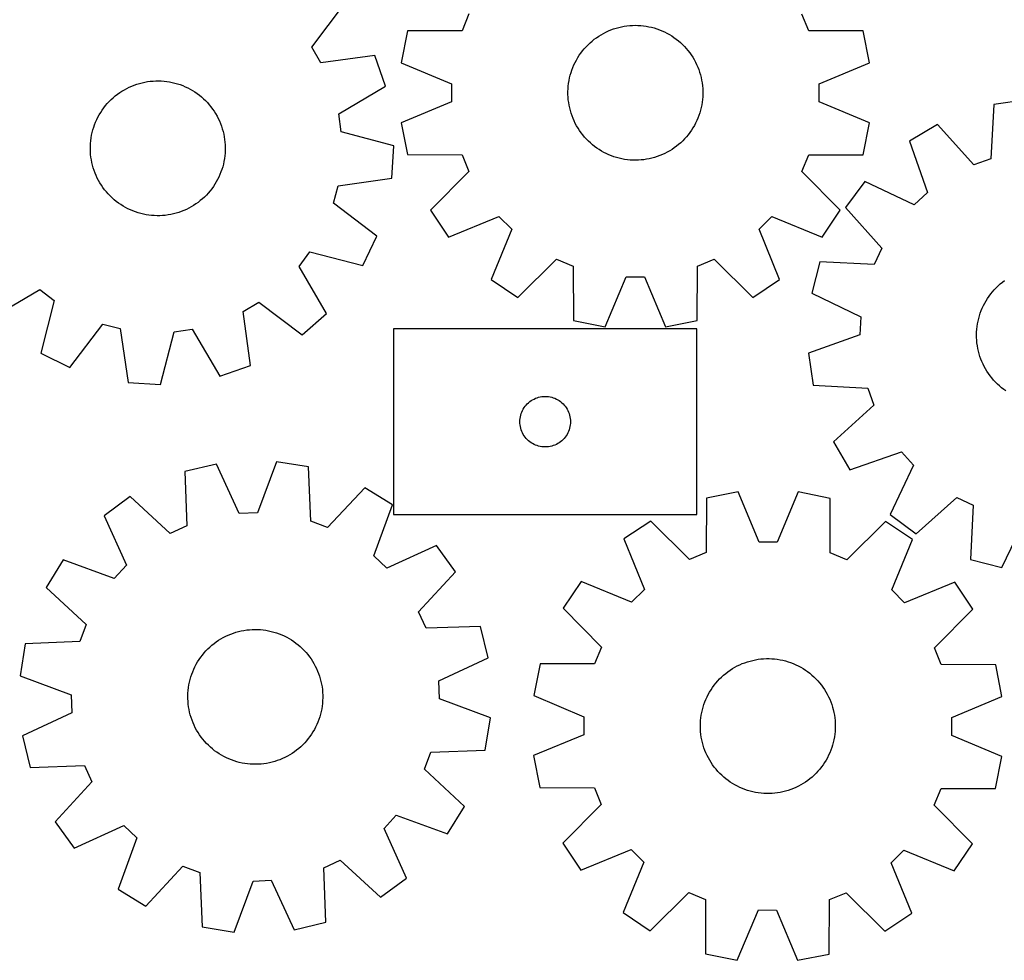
# Model space of a CAD drawing. Header units: millimetres. Extents: x 7 to 1243, y 7 to 1470.
# Tile 5 of 27: x 552 to 902, y 7 to 341. Entities that reach past the tile are written whole.
import ezdxf

# ---------------------------------------------------------------- set-up
doc = ezdxf.new("R2010")
doc.units = ezdxf.units.MM
doc.layers.add('CUT', color=7, linetype='CONTINUOUS', true_color=0x000000)

msp = doc.modelspace()

# ---------------------------------------------------------------- linework, layer by layer
at = {"layer": 'CUT'}
for p, q in [((655.449121, 331.356396), (667.071717, 346.859869)), ((711.401923, 343.211781), (708.939977, 337.271956)), ((832.319908, 337.243778), (829.860676, 343.184727)), ((689.563741, 337.209564), (687.310543, 325.895477)), ((708.939977, 337.271956), (689.563741, 337.209564)), ((759.27575, 336.331872), (760.147752, 336.777189)), ((760.147752, 336.777189), (761.037192, 337.186568)), ((761.037192, 337.186568), (761.94259, 337.559327)), ((761.94259, 337.559327), (762.862439, 337.894846)), ((762.862439, 337.894846), (763.795208, 338.192567)), ((763.795208, 338.192567), (764.739344, 338.451993)), ((764.739344, 338.451993), (765.693276, 338.672694)), ((765.693276, 338.672694), (766.655417, 338.854302)), ((766.655417, 338.854302), (767.624164, 338.996513)), ((767.624164, 338.996513), (768.597905, 339.099093)), ((768.597905, 339.099093), (769.575021, 339.16187)), ((769.575021, 339.16187), (770.553883, 339.18474)), ((770.553883, 339.18474), (771.532864, 339.167664)), ((771.532864, 339.167664), (772.510334, 339.110671)), ((772.510334, 339.110671), (773.484665, 339.013855)), ((773.484665, 339.013855), (774.454237, 338.877379)), ((774.454237, 338.877379), (775.417435, 338.701469)), ((775.417435, 338.701469), (776.372657, 338.486418)), ((776.372657, 338.486418), (777.318312, 338.232583)), ((777.318312, 338.232583), (778.252826, 337.940388)), ((778.252826, 337.940388), (779.174645, 337.610319)), ((779.174645, 337.610319), (780.082233, 337.242925)), ((780.082233, 337.242925), (780.97408, 336.838817)), ((780.97408, 336.838817), (781.848703, 336.398668)), ((781.848703, 336.398668), (782.704644, 335.923211)), ((851.696114, 337.172536), (832.319908, 337.243778)), ((853.944144, 325.857421), (851.696114, 337.172536)), ((753.777664, 332.277843), (754.488884, 332.950793)), ((754.488884, 332.950793), (755.22696, 333.594174)), ((755.22696, 333.594174), (755.990665, 334.206914)), ((755.990665, 334.206914), (756.778727, 334.787993)), ((756.778727, 334.787993), (757.589834, 335.336446)), ((757.589834, 335.336446), (758.422637, 335.851357)), ((758.422637, 335.851357), (759.27575, 336.331872)), ((782.704644, 335.923211), (783.54048, 335.413237)), ((783.54048, 335.413237), (784.354819, 334.869594)), ((784.354819, 334.869594), (785.146306, 334.293189)), ((785.146306, 334.293189), (785.913624, 333.684979)), ((785.913624, 333.684979), (786.655495, 333.045978)), ((786.655495, 333.045978), (787.370685, 332.377249)), ((658.707126, 325.813103), (655.449121, 331.356396)), ((751.224318, 329.313445), (751.816749, 330.09301)), ((751.816749, 330.09301), (752.440484, 330.847761)), ((752.440484, 330.847761), (753.094485, 331.576443)), ((753.094485, 331.576443), (753.777664, 332.277843)), ((787.370685, 332.377249), (788.058003, 331.679904)), ((788.058003, 331.679904), (788.716305, 330.955106)), ((788.716305, 330.955106), (789.344496, 330.204059)), ((789.344496, 330.204059), (789.94153, 329.428014)), ((789.94153, 329.428014), (790.506413, 328.628263)), ((677.906623, 328.424946), (658.707126, 325.813103)), ((681.699447, 317.529995), (677.906623, 328.424946)), ((687.310543, 325.895477), (705.184559, 318.414704)), ((748.764327, 325.090161), (749.186544, 325.973579)), ((749.186544, 325.973579), (749.644442, 326.839041)), ((749.644442, 326.839041), (750.13726, 327.685106)), ((750.13726, 327.685106), (750.664178, 328.510365)), ((750.664178, 328.510365), (751.224318, 329.313445)), ((790.506413, 328.628263), (791.038206, 327.806137)), ((791.038206, 327.806137), (791.536023, 326.963003)), ((791.536023, 326.963003), (791.999035, 326.100267)), ((791.999035, 326.100267), (792.426472, 325.219362)), ((747.718494, 322.347002), (748.029691, 323.275362)), ((748.029691, 323.275362), (748.378496, 324.190255)), ((748.378496, 324.190255), (748.764327, 325.090161)), ((792.426472, 325.219362), (792.817622, 324.321756)), ((792.817622, 324.321756), (793.171835, 323.408943)), ((793.171835, 323.408943), (793.488521, 322.482441)), ((793.488521, 322.482441), (793.767153, 321.543793)), ((836.066713, 318.384813), (853.944144, 325.857421)), ((595.103415, 318.773556), (596.060367, 318.98077)), ((596.060367, 318.98077), (597.024975, 319.148778)), ((597.024975, 319.148778), (597.995633, 319.277302)), ((597.995633, 319.277302), (598.970725, 319.366127)), ((598.970725, 319.366127), (599.948629, 319.415105)), ((599.948629, 319.415105), (600.927717, 319.424155)), ((600.927717, 319.424155), (601.90636, 319.393262)), ((601.90636, 319.393262), (602.882928, 319.322478)), ((602.882928, 319.322478), (603.855795, 319.211919)), ((603.855795, 319.211919), (604.823344, 319.061771)), ((604.823344, 319.061771), (605.783963, 318.872282)), ((605.783963, 318.872282), (606.736054, 318.643769)), ((746.859184, 318.53009), (747.01541, 319.496676)), ((747.01541, 319.496676), (747.210931, 320.456086)), ((747.210931, 320.456086), (747.445423, 321.406722)), ((747.445423, 321.406722), (747.718494, 322.347002)), ((793.767153, 321.543793), (794.007266, 320.594562)), ((794.007266, 320.594562), (794.208462, 319.636326)), ((794.208462, 319.636326), (794.370405, 318.670682)), ((587.091872, 315.222288), (587.91064, 315.759236)), ((587.91064, 315.759236), (588.750629, 316.262341)), ((588.750629, 316.262341), (589.610439, 316.730766)), ((589.610439, 316.730766), (590.48864, 317.16373)), ((590.48864, 317.16373), (591.38377, 317.560514)), ((591.38377, 317.560514), (592.294339, 317.920456)), ((592.294339, 317.920456), (593.218833, 318.242958)), ((593.218833, 318.242958), (594.155711, 318.527482)), ((594.155711, 318.527482), (595.103415, 318.773556)), ((606.736054, 318.643769), (607.678032, 318.376612)), ((607.678032, 318.376612), (608.608329, 318.071255)), ((608.608329, 318.071255), (609.525397, 317.728207)), ((609.525397, 317.728207), (610.427709, 317.348038)), ((610.427709, 317.348038), (611.313763, 316.931382)), ((611.313763, 316.931382), (612.182085, 316.478931)), ((612.182085, 316.478931), (613.03123, 315.99144)), ((613.03123, 315.99144), (613.859785, 315.469718)), ((613.859785, 315.469718), (614.666369, 314.914636)), ((665.028647, 307.654427), (681.699447, 317.529995)), ((705.184559, 318.414704), (705.183091, 311.984876)), ((746.628552, 315.603404), (746.665594, 316.581833)), ((746.631449, 314.624278), (746.628552, 315.603404)), ((746.665594, 316.581833), (746.742514, 317.557936)), ((746.742514, 317.557936), (746.859184, 318.53009)), ((794.370405, 318.670682), (794.492827, 317.699235)), ((794.492827, 317.699235), (794.575522, 316.723604)), ((794.575522, 316.723604), (794.618354, 315.745411)), ((794.618354, 315.745411), (794.621252, 314.766286)), ((836.065244, 311.954985), (836.066713, 318.384813)), ((582.698444, 311.343683), (583.362666, 312.063061)), ((583.362666, 312.063061), (584.055677, 312.754748)), ((584.055677, 312.754748), (584.776325, 313.417592)), ((584.776325, 313.417592), (585.523409, 314.05049)), ((585.523409, 314.05049), (586.295687, 314.652389)), ((586.295687, 314.652389), (587.091872, 315.222288)), ((614.666369, 314.914636), (615.449641, 314.327115)), ((615.449641, 314.327115), (616.208297, 313.708136)), ((616.208297, 313.708136), (616.941075, 313.058726)), ((616.941075, 313.058726), (617.646754, 312.379969)), ((617.646754, 312.379969), (618.32416, 311.672992)), ((705.183091, 311.984876), (687.30566, 304.512269)), ((746.674281, 313.646086), (746.631449, 314.624278)), ((746.756977, 312.670454), (746.674281, 313.646086)), ((746.879398, 311.699008), (746.756977, 312.670454)), ((794.507289, 312.811753), (794.390619, 311.839599)), ((794.584209, 313.787857), (794.507289, 312.811753)), ((794.621252, 314.766286), (794.584209, 313.787857)), ((853.93926, 304.474213), (836.065244, 311.954985)), ((909.656355, 312.659486), (898.240668, 310.995889)), ((580.350807, 308.213854), (580.889322, 309.031593)), ((580.889322, 309.031593), (581.460742, 309.826687)), ((581.460742, 309.826687), (582.064117, 310.597812)), ((582.064117, 310.597812), (582.698444, 311.343683)), ((618.32416, 311.672992), (618.972166, 310.938973)), ((618.972166, 310.938973), (619.589693, 310.179134)), ((619.589693, 310.179134), (620.175714, 309.39474)), ((620.175714, 309.39474), (620.729252, 308.587095)), ((620.729252, 308.587095), (621.249387, 307.757544)), ((747.041342, 310.733363), (746.879398, 311.699008)), ((747.242537, 309.775128), (747.041342, 310.733363)), ((747.482651, 308.825896), (747.242537, 309.775128)), ((747.761282, 307.887248), (747.482651, 308.825896)), ((793.804381, 308.962968), (793.531309, 308.022687)), ((794.038872, 309.913604), (793.804381, 308.962968)), ((794.234394, 310.873013), (794.038872, 309.913604)), ((794.390619, 311.839599), (794.234394, 310.873013)), ((898.240668, 310.995889), (897.17381, 291.648946)), ((578.542888, 304.744177), (578.941383, 305.638546)), ((578.941383, 305.638546), (579.376027, 306.515917)), ((579.376027, 306.515917), (579.846096, 307.37483)), ((579.846096, 307.37483), (580.350807, 308.213854)), ((621.249387, 307.757544), (621.735253, 306.907468)), ((621.735253, 306.907468), (622.186041, 306.038281)), ((622.186041, 306.038281), (622.601002, 305.151431)), ((622.601002, 305.151431), (622.979443, 304.248393)), ((665.917324, 301.286308), (665.028647, 307.654427)), ((748.077968, 306.960747), (747.761282, 307.887248)), ((748.432181, 306.047933), (748.077968, 306.960747)), ((748.823332, 305.150327), (748.432181, 306.047933)), ((749.250769, 304.269423), (748.823332, 305.150327)), ((792.485476, 305.279529), (792.06326, 304.39611)), ((792.871308, 306.179434), (792.485476, 305.279529)), ((793.220112, 307.094328), (792.871308, 306.179434)), ((793.531309, 308.022687), (793.220112, 307.094328)), ((577.322731, 301.02686), (577.570617, 301.974091)), ((577.570617, 301.974091), (577.856934, 302.910424)), ((577.856934, 302.910424), (578.181204, 303.834298)), ((578.181204, 303.834298), (578.542888, 304.744177)), ((622.979443, 304.248393), (623.320736, 303.330671)), ((623.320736, 303.330671), (623.624313, 302.399792)), ((623.624313, 302.399792), (623.889667, 301.457304)), ((623.889667, 301.457304), (624.116358, 300.504778)), ((687.30566, 304.512269), (689.55369, 293.197154)), ((749.713781, 303.406686), (749.250769, 304.269423)), ((750.211598, 302.563553), (749.713781, 303.406686)), ((750.74339, 301.741426), (750.211598, 302.563553)), ((751.308274, 300.941675), (750.74339, 301.741426)), ((790.585626, 301.859324), (790.025485, 301.056244)), ((791.112544, 302.684583), (790.585626, 301.859324)), ((791.605362, 303.530648), (791.112544, 302.684583)), ((792.06326, 304.39611), (791.605362, 303.530648)), ((851.686062, 293.160126), (853.93926, 304.474213)), ((878.089117, 303.843504), (868.179028, 297.937947)), ((891.114336, 289.498258), (878.089117, 303.843504)), ((576.722762, 297.16069), (576.813452, 298.135611)), ((576.813452, 298.135611), (576.943833, 299.106021)), ((576.943833, 299.106021), (577.113686, 300.070306)), ((577.113686, 300.070306), (577.322731, 301.02686)), ((624.116358, 300.504778), (624.304008, 299.543798)), ((624.304008, 299.543798), (624.452305, 298.575964)), ((624.452305, 298.575964), (624.561002, 297.602886)), ((684.654855, 296.352007), (665.917324, 301.286308)), ((751.905308, 300.16563), (751.308274, 300.941675)), ((752.533499, 299.414584), (751.905308, 300.16563)), ((753.191801, 298.689785), (752.533499, 299.414584)), ((753.879119, 297.992441), (753.191801, 298.689785)), ((754.594309, 297.323711), (753.879119, 297.992441)), ((787.472139, 298.091846), (786.76092, 297.418896)), ((788.155318, 298.793246), (787.472139, 298.091846)), ((788.809319, 299.521928), (788.155318, 298.793246)), ((789.433055, 300.276679), (788.809319, 299.521928)), ((790.025485, 301.056244), (789.433055, 300.276679)), ((868.179028, 297.937947), (874.597135, 279.655433)), ((576.660989, 295.203813), (576.671912, 296.182882)), ((576.690009, 294.225113), (576.660989, 295.203813)), ((576.671912, 296.182882), (576.722762, 297.16069)), ((624.561002, 297.602886), (624.629918, 296.626185)), ((624.648014, 294.668416), (624.597165, 293.690608)), ((624.629918, 296.626185), (624.658938, 295.647485)), ((624.658938, 295.647485), (624.648014, 294.668416)), ((683.98965, 284.834934), (684.654855, 296.352007)), ((755.33618, 296.68471), (754.594309, 297.323711)), ((756.103497, 296.076501), (755.33618, 296.68471)), ((756.894984, 295.500095), (756.103497, 296.076501)), ((757.709324, 294.956453), (756.894984, 295.500095)), ((758.545159, 294.446479), (757.709324, 294.956453)), ((759.401101, 293.971022), (758.545159, 294.446479)), ((782.827166, 294.518332), (781.974054, 294.037818)), ((783.659969, 295.033244), (782.827166, 294.518332)), ((784.471077, 295.581696), (783.659969, 295.033244)), ((785.259139, 296.162776), (784.471077, 295.581696)), ((786.022843, 296.775516), (785.259139, 296.162776)), ((786.76092, 297.418896), (786.022843, 296.775516)), ((576.758925, 293.248412), (576.690009, 294.225113)), ((576.867622, 292.275334), (576.758925, 293.248412)), ((577.015919, 291.3075), (576.867622, 292.275334)), ((577.203569, 290.34652), (577.015919, 291.3075)), ((624.376094, 291.745277), (624.20624, 290.780992)), ((624.506475, 292.715687), (624.376094, 291.745277)), ((624.597165, 293.690608), (624.506475, 292.715687)), ((689.55369, 293.197154), (708.929895, 293.125911)), ((708.929895, 293.125911), (711.389127, 287.184963)), ((760.275723, 293.530873), (759.401101, 293.971022)), ((761.167571, 293.126765), (760.275723, 293.530873)), ((762.075159, 292.75937), (761.167571, 293.126765)), ((762.996977, 292.429301), (762.075159, 292.75937)), ((763.931492, 292.137106), (762.996977, 292.429301)), ((764.877147, 291.883272), (763.931492, 292.137106)), ((765.832368, 291.66822), (764.877147, 291.883272)), ((766.795566, 291.49231), (765.832368, 291.66822)), ((767.765138, 291.355834), (766.795566, 291.49231)), ((768.73947, 291.259019), (767.765138, 291.355834)), ((769.716939, 291.202026), (768.73947, 291.259019)), ((770.69592, 291.18495), (769.716939, 291.202026)), ((771.674783, 291.207819), (770.69592, 291.18495)), ((772.651898, 291.270596), (771.674783, 291.207819)), ((773.62564, 291.373176), (772.651898, 291.270596)), ((774.594387, 291.515388), (773.62564, 291.373176)), ((775.556527, 291.696995), (774.594387, 291.515388)), ((776.510459, 291.917696), (775.556527, 291.696995)), ((777.454595, 292.177122), (776.510459, 291.917696)), ((778.387364, 292.474843), (777.454595, 292.177122)), ((779.307213, 292.810362), (778.387364, 292.474843)), ((780.212611, 293.183121), (779.307213, 292.810362)), ((781.102051, 293.5925), (780.212611, 293.183121)), ((781.974054, 294.037818), (781.102051, 293.5925)), ((829.847881, 287.157909), (832.309826, 293.097733)), ((832.309826, 293.097733), (851.686062, 293.160126)), ((897.17381, 291.648946), (891.114336, 289.498258)), ((577.43026, 289.393994), (577.203569, 290.34652)), ((577.695614, 288.451506), (577.43026, 289.393994)), ((577.99919, 287.520627), (577.695614, 288.451506)), ((578.340483, 286.602905), (577.99919, 287.520627)), ((623.462993, 287.940874), (623.138723, 287.017)), ((623.749309, 288.877207), (623.462993, 287.940874)), ((623.997196, 289.824438), (623.749309, 288.877207)), ((624.20624, 290.780992), (623.997196, 289.824438)), ((578.718925, 285.699867), (578.340483, 286.602905)), ((579.133885, 284.813017), (578.718925, 285.699867)), ((579.584674, 283.94383), (579.133885, 284.813017)), ((580.07054, 283.093754), (579.584674, 283.94383)), ((621.9439, 284.33538), (621.473831, 283.476468)), ((622.378543, 285.212751), (621.9439, 284.33538)), ((622.777039, 286.107121), (622.378543, 285.212751)), ((623.138723, 287.017), (622.777039, 286.107121)), ((664.808623, 282.090738), (683.98965, 284.834934)), ((711.389127, 287.184963), (697.732177, 273.439777)), ((843.498551, 273.406486), (829.847881, 287.157909)), ((580.590675, 282.264203), (580.07054, 283.093754)), ((581.144213, 281.456558), (580.590675, 282.264203)), ((581.730234, 280.672164), (581.144213, 281.456558)), ((582.347761, 279.912325), (581.730234, 280.672164)), ((619.859185, 281.024611), (619.255809, 280.253486)), ((620.430605, 281.819705), (619.859185, 281.024611)), ((620.969119, 282.637444), (620.430605, 281.819705)), ((621.473831, 283.476468), (620.969119, 282.637444)), ((663.19268, 275.867281), (664.808623, 282.090738)), ((852.298522, 283.61834), (845.402752, 274.36989)), ((869.821943, 275.349596), (852.298522, 283.61834)), ((582.995767, 279.178306), (582.347761, 279.912325)), ((583.673173, 278.471329), (582.995767, 279.178306)), ((584.378852, 277.792572), (583.673173, 278.471329)), ((585.11163, 277.143162), (584.378852, 277.792572)), ((585.870286, 276.524182), (585.11163, 277.143162)), ((616.543602, 277.433706), (615.796518, 276.800807)), ((617.26425, 278.09655), (616.543602, 277.433706)), ((617.957261, 278.788236), (617.26425, 278.09655)), ((618.621483, 279.507614), (617.957261, 278.788236)), ((619.255809, 280.253486), (618.621483, 279.507614)), ((874.597135, 279.655433), (869.821943, 275.349596)), ((586.653558, 275.936662), (585.870286, 276.524182)), ((587.460142, 275.381579), (586.653558, 275.936662)), ((588.288696, 274.859858), (587.460142, 275.381579)), ((589.137841, 274.372367), (588.288696, 274.859858)), ((590.006164, 273.919916), (589.137841, 274.372367)), ((590.892218, 273.50326), (590.006164, 273.919916)), ((591.79453, 273.123091), (590.892218, 273.50326)), ((610.831287, 273.687568), (609.936157, 273.290784)), ((611.709488, 274.120532), (610.831287, 273.687568)), ((612.569298, 274.588957), (611.709488, 274.120532)), ((613.409286, 275.092062), (612.569298, 274.588957)), ((614.228055, 275.62901), (613.409286, 275.092062)), ((615.02424, 276.198908), (614.228055, 275.62901)), ((615.796518, 276.800807), (615.02424, 276.198908)), ((678.615627, 264.138039), (663.19268, 275.867281)), ((697.732177, 273.439777), (704.139193, 263.846257)), ((837.087154, 263.815894), (843.498551, 273.406486)), ((845.402752, 274.36989), (858.328725, 259.935153)), ((592.711598, 272.780043), (591.79453, 273.123091)), ((593.641895, 272.474686), (592.711598, 272.780043)), ((594.583872, 272.207528), (593.641895, 272.474686)), ((595.535963, 271.979015), (594.583872, 272.207528)), ((596.496582, 271.789527), (595.535963, 271.979015)), ((597.464131, 271.639379), (596.496582, 271.789527)), ((598.436999, 271.52882), (597.464131, 271.639379)), ((599.413567, 271.458035), (598.436999, 271.52882)), ((600.392209, 271.427143), (599.413567, 271.458035)), ((601.371297, 271.436193), (600.392209, 271.427143)), ((602.349201, 271.485171), (601.371297, 271.436193)), ((603.324294, 271.573996), (602.349201, 271.485171)), ((604.294952, 271.70252), (603.324294, 271.573996)), ((605.259559, 271.870528), (604.294952, 271.70252)), ((606.216512, 272.077742), (605.259559, 271.870528)), ((607.164216, 272.323816), (606.216512, 272.077742)), ((608.101094, 272.60834), (607.164216, 272.323816)), ((609.025587, 272.930842), (608.101094, 272.60834)), ((609.936157, 273.290784), (609.025587, 272.930842)), ((704.139193, 263.846257), (722.067736, 271.19539)), ((722.067736, 271.19539), (726.613273, 266.647777)), ((814.614356, 266.627679), (819.161969, 271.173216)), ((819.161969, 271.173216), (837.087154, 263.815894)), ((726.613273, 266.647777), (719.255951, 248.722593)), ((821.963489, 248.699136), (814.614356, 266.627679)), ((673.593665, 253.752213), (678.615627, 264.138039)), ((858.328725, 259.935153), (855.564796, 254.129692)), ((650.947997, 253.425839), (654.822548, 258.557169)), ((654.822548, 258.557169), (673.593665, 253.752213)), ((728.846543, 242.311195), (742.597966, 255.961866)), ((742.597966, 255.961866), (748.53779, 253.49992)), ((792.683836, 253.489838), (798.624784, 255.94907)), ((798.624784, 255.94907), (812.36997, 242.29212)), ((660.708355, 236.687325), (650.947997, 253.425839)), ((748.53779, 253.49992), (748.600183, 234.123684)), ((792.612593, 234.113633), (792.683836, 253.489838)), ((836.210954, 255.063092), (833.379322, 243.879742)), ((855.564796, 254.129692), (836.210954, 255.063092)), ((759.91427, 231.870486), (767.395042, 249.744502)), ((767.395042, 249.744502), (773.82487, 249.743034)), ((773.82487, 249.743034), (781.297478, 231.865602)), ((719.255951, 248.722593), (728.846543, 242.311195)), ((812.36997, 242.29212), (821.963489, 248.699136)), ((898.343171, 245.121095), (899.019451, 245.829149)), ((899.019451, 245.829149), (899.724049, 246.509029)), ((899.724049, 246.509029), (900.455792, 247.159603)), ((900.455792, 247.159603), (901.213462, 247.77979)), ((901.213462, 247.77979), (901.995798, 248.368556)), ((541.92164, 235.377257), (558.660153, 245.137615)), ((558.660153, 245.137615), (563.791483, 241.263064)), ((833.379322, 243.879742), (850.845299, 235.490339)), ((895.424178, 241.200996), (895.942993, 242.031374)), ((895.942993, 242.031374), (896.495245, 242.839899)), ((896.495245, 242.839899), (897.080016, 243.625225)), ((897.080016, 243.625225), (897.696334, 244.386046)), ((897.696334, 244.386046), (898.343171, 245.121095)), ((563.791483, 241.263064), (558.986528, 222.491948)), ((631.047417, 237.378487), (636.59071, 240.636491)), ((636.59071, 240.636491), (652.094184, 229.013896)), ((893.699709, 237.689097), (894.076713, 238.592736)), ((894.076713, 238.592736), (894.490261, 239.480245)), ((894.490261, 239.480245), (894.939666, 240.350148)), ((894.939666, 240.350148), (895.424178, 241.200996)), ((633.65926, 218.178989), (631.047417, 237.378487)), ((652.094184, 229.013896), (660.708355, 236.687325)), ((850.845299, 235.490339), (850.513415, 229.069082)), ((892.568754, 233.943677), (892.793928, 234.896563)), ((892.793928, 234.896563), (893.057783, 235.839471)), ((893.057783, 235.839471), (893.359877, 236.770833)), ((893.359877, 236.770833), (893.699709, 237.689097)), ((569.372353, 217.469986), (581.101596, 232.892932)), ((581.101596, 232.892932), (587.325053, 231.276989)), ((587.325053, 231.276989), (590.069248, 212.095962)), ((748.600183, 234.123684), (759.91427, 231.870486)), ((781.297478, 231.865602), (792.612593, 234.113633)), ((892.128728, 231.041081), (892.235877, 232.014331)), ((892.235877, 232.014331), (892.382633, 232.9824)), ((892.382633, 232.9824), (892.568754, 233.943677)), ((601.586321, 211.430757), (606.520623, 230.168289)), ((606.520623, 230.168289), (612.888742, 231.056966)), ((612.888742, 231.056966), (622.764309, 214.386165)), ((792.522823, 231.151678), (684.522823, 231.151678)), ((684.522823, 231.151678), (684.522823, 165.151678)), ((792.522823, 165.151678), (792.522823, 231.151678)), ((850.513415, 229.069082), (832.2756, 222.525037)), ((892.033904, 229.085527), (892.061367, 230.064271)), ((892.046386, 228.106476), (892.033904, 229.085527)), ((892.098791, 227.12875), (892.046386, 228.106476)), ((892.061367, 230.064271), (892.128728, 231.041081)), ((892.191033, 226.153975), (892.098791, 227.12875)), ((892.322958, 225.183773), (892.191033, 226.153975)), ((892.494346, 224.21976), (892.322958, 225.183773)), ((558.986528, 222.491948), (569.372353, 217.469986)), ((832.2756, 222.525037), (833.939196, 211.10935)), ((892.704912, 223.26354), (892.494346, 224.21976)), ((892.954306, 222.316704), (892.704912, 223.26354)), ((893.242113, 221.380829), (892.954306, 222.316704)), ((893.567853, 220.457472), (893.242113, 221.380829)), ((622.764309, 214.386165), (633.65926, 218.178989)), ((893.930984, 219.548169), (893.567853, 220.457472)), ((894.330902, 218.654435), (893.930984, 219.548169)), ((894.766942, 217.777757), (894.330902, 218.654435)), ((895.238377, 216.919594), (894.766942, 217.777757)), ((895.744423, 216.081374), (895.238377, 216.919594)), ((896.284238, 215.264493), (895.744423, 216.081374)), ((896.856923, 214.47031), (896.284238, 215.264493)), ((897.461525, 213.700146), (896.856923, 214.47031)), ((590.069248, 212.095962), (601.586321, 211.430757)), ((833.939196, 211.10935), (853.28614, 210.042492)), ((898.097038, 212.955285), (897.461525, 213.700146)), ((898.762403, 212.236965), (898.097038, 212.955285)), ((899.456515, 211.546382), (898.762403, 212.236965)), ((900.178216, 210.884686), (899.456515, 211.546382)), ((900.926307, 210.252977), (900.178216, 210.884686)), ((901.699541, 209.652308), (900.926307, 210.252977)), ((735.629867, 206.674049), (736.193451, 206.84501)), ((736.193451, 206.84501), (736.76701, 206.978745)), ((736.76701, 206.978745), (737.348087, 207.074682)), ((737.348087, 207.074682), (737.934194, 207.132408)), ((737.934194, 207.132408), (738.522823, 207.151678)), ((738.522823, 207.151678), (739.111451, 207.132408)), ((739.111451, 207.132408), (739.697558, 207.074682)), ((739.697558, 207.074682), (740.278635, 206.978745)), ((740.278635, 206.978745), (740.852194, 206.84501)), ((740.852194, 206.84501), (741.415778, 206.674049)), ((853.28614, 210.042492), (855.436828, 203.983018)), ((902.496633, 209.083678), (901.699541, 209.652308)), ((731.039596, 203.15181), (731.382642, 203.630531)), ((731.382642, 203.630531), (731.756264, 204.08579)), ((731.756264, 204.08579), (732.158861, 204.515639)), ((732.158861, 204.515639), (732.58871, 204.918236)), ((732.58871, 204.918236), (733.04397, 205.291858)), ((733.04397, 205.291858), (733.52269, 205.634904)), ((733.52269, 205.634904), (734.022823, 205.945907)), ((734.022823, 205.945907), (734.542224, 206.223533)), ((734.542224, 206.223533), (735.078672, 206.466594)), ((735.078672, 206.466594), (735.629867, 206.674049)), ((741.415778, 206.674049), (741.966973, 206.466594)), ((741.966973, 206.466594), (742.503421, 206.223533)), ((742.503421, 206.223533), (743.022823, 205.945907)), ((743.022823, 205.945907), (743.522955, 205.634904)), ((743.522955, 205.634904), (744.001675, 205.291858)), ((744.001675, 205.291858), (744.456935, 204.918236)), ((744.456935, 204.918236), (744.886784, 204.515639)), ((744.886784, 204.515639), (745.289381, 204.08579)), ((745.289381, 204.08579), (745.663003, 203.630531)), ((745.663003, 203.630531), (746.006049, 203.15181)), ((855.436828, 203.983018), (841.091581, 190.957799)), ((729.599819, 199.326414), (729.695755, 199.907491)), ((729.695755, 199.907491), (729.82949, 200.481049)), ((729.82949, 200.481049), (730.000451, 201.044633)), ((730.000451, 201.044633), (730.207907, 201.595829)), ((730.207907, 201.595829), (730.450968, 202.132276)), ((730.450968, 202.132276), (730.728594, 202.651678)), ((730.728594, 202.651678), (731.039596, 203.15181)), ((746.006049, 203.15181), (746.317051, 202.651678)), ((746.317051, 202.651678), (746.594677, 202.132276)), ((746.594677, 202.132276), (746.837738, 201.595829)), ((746.837738, 201.595829), (747.045194, 201.044633)), ((747.045194, 201.044633), (747.216155, 200.481049)), ((747.216155, 200.481049), (747.34989, 199.907491)), ((747.34989, 199.907491), (747.445826, 199.326414)), ((729.522823, 198.151678), (729.542092, 198.740306)), ((729.542092, 197.56305), (729.522823, 198.151678)), ((729.542092, 198.740306), (729.599819, 199.326414)), ((729.599819, 196.976942), (729.542092, 197.56305)), ((729.695755, 196.395865), (729.599819, 196.976942)), ((729.82949, 195.822306), (729.695755, 196.395865)), ((747.34989, 196.395865), (747.216155, 195.822306)), ((747.445826, 196.976942), (747.34989, 196.395865)), ((747.445826, 199.326414), (747.503553, 198.740306)), ((747.503553, 197.56305), (747.445826, 196.976942)), ((747.503553, 198.740306), (747.522823, 198.151678)), ((747.522823, 198.151678), (747.503553, 197.56305)), ((730.000451, 195.258723), (729.82949, 195.822306)), ((730.207907, 194.707527), (730.000451, 195.258723)), ((730.450968, 194.17108), (730.207907, 194.707527)), ((730.728594, 193.651678), (730.450968, 194.17108)), ((731.039596, 193.151546), (730.728594, 193.651678)), ((731.382642, 192.672825), (731.039596, 193.151546)), ((746.006049, 193.151546), (745.663003, 192.672825)), ((746.317051, 193.651678), (746.006049, 193.151546)), ((746.594677, 194.17108), (746.317051, 193.651678)), ((746.837738, 194.707527), (746.594677, 194.17108)), ((747.045194, 195.258723), (746.837738, 194.707527)), ((747.216155, 195.822306), (747.045194, 195.258723)), ((731.756264, 192.217566), (731.382642, 192.672825)), ((732.158861, 191.787717), (731.756264, 192.217566)), ((732.58871, 191.38512), (732.158861, 191.787717)), ((733.04397, 191.011498), (732.58871, 191.38512)), ((733.52269, 190.668451), (733.04397, 191.011498)), ((734.022823, 190.357449), (733.52269, 190.668451)), ((734.542224, 190.079823), (734.022823, 190.357449)), ((735.078672, 189.836762), (734.542224, 190.079823)), ((735.629867, 189.629307), (735.078672, 189.836762)), ((736.193451, 189.458345), (735.629867, 189.629307)), ((736.76701, 189.32461), (736.193451, 189.458345)), ((737.348087, 189.228674), (736.76701, 189.32461)), ((737.934194, 189.170948), (737.348087, 189.228674)), ((739.697558, 189.228674), (739.111451, 189.170948)), ((740.278635, 189.32461), (739.697558, 189.228674)), ((740.852194, 189.458345), (740.278635, 189.32461)), ((741.415778, 189.629307), (740.852194, 189.458345)), ((741.966973, 189.836762), (741.415778, 189.629307)), ((742.503421, 190.079823), (741.966973, 189.836762)), ((743.022823, 190.357449), (742.503421, 190.079823)), ((743.522955, 190.668451), (743.022823, 190.357449)), ((744.001675, 191.011498), (743.522955, 190.668451)), ((744.456935, 191.38512), (744.001675, 191.011498)), ((744.886784, 191.787717), (744.456935, 191.38512)), ((745.289381, 192.217566), (744.886784, 191.787717)), ((745.663003, 192.672825), (745.289381, 192.217566)), ((841.091581, 190.957799), (846.997138, 181.04771)), ((738.522823, 189.151678), (737.934194, 189.170948)), ((739.111451, 189.170948), (738.522823, 189.151678)), ((846.997138, 181.04771), (865.279652, 187.465817)), ((865.279652, 187.465817), (869.585489, 182.690625)), ((621.510786, 183.090353), (610.289933, 180.411187)), ((629.661702, 165.511815), (621.510786, 183.090353)), ((642.878534, 183.903338), (636.086881, 165.756276)), ((654.270523, 182.084529), (642.878534, 183.903338)), ((869.585489, 182.690625), (861.316745, 165.167204)), ((610.289933, 180.411187), (610.959844, 161.046435)), ((655.073972, 162.724858), (654.270523, 182.084529)), ((674.322864, 174.658546), (661.103614, 160.4919)), ((684.151661, 168.618661), (674.322864, 174.658546)), ((807.22587, 173.18598), (795.906798, 170.957958)), ((814.666859, 155.295365), (807.22587, 173.18598)), ((828.609036, 173.143291), (821.096674, 155.282528)), ((839.919122, 170.870093), (828.609036, 173.143291)), ((590.859824, 171.483004), (581.51838, 164.713743)), ((605.117303, 158.361773), (590.859824, 171.483004)), ((677.485326, 150.42519), (684.151661, 168.618661)), ((795.906798, 170.957958), (795.801299, 151.581909)), ((839.947257, 151.493777), (839.919122, 170.870093)), ((870.565195, 158.271435), (884.999932, 171.197408)), ((884.999932, 171.197408), (890.805394, 168.433478)), ((890.805394, 168.433478), (889.871993, 149.079637)), ((581.51838, 164.713743), (589.547866, 147.079409)), ((636.086881, 165.756276), (629.661702, 165.511815)), ((684.522823, 165.151678), (792.522823, 165.151678)), ((861.316745, 165.167204), (870.565195, 158.271435)), ((661.103614, 160.4919), (655.073972, 162.724858)), ((776.134993, 162.814414), (766.530161, 156.424369)), ((789.856012, 149.133184), (776.134993, 162.814414)), ((859.658255, 162.647671), (845.88272, 149.021334)), ((869.237497, 156.219328), (859.658255, 162.647671)), ((901.055344, 146.248005), (909.444746, 163.713981)), ((610.959844, 161.046435), (605.117303, 158.361773)), ((766.530161, 156.424369), (773.847585, 138.482861)), ((821.096674, 155.282528), (814.666859, 155.295365)), ((861.848495, 138.307179), (869.237497, 156.219328)), ((699.835808, 154.084249), (682.201473, 146.054762)), ((706.605069, 144.742805), (699.835808, 154.084249)), ((795.801299, 151.581909), (789.856012, 149.133184)), ((845.88272, 149.021334), (839.947257, 151.493777)), ((566.983967, 149.029597), (560.944082, 139.200799)), ((585.177438, 142.363261), (566.983967, 149.029597)), ((682.201473, 146.054762), (677.485326, 150.42519)), ((889.871993, 149.079637), (901.055344, 146.248005)), ((589.547866, 147.079409), (585.177438, 142.363261)), ((693.483838, 130.485325), (706.605069, 144.742805)), ((751.379794, 141.334373), (744.95145, 131.755131)), ((769.291943, 133.945371), (751.379794, 141.334373)), ((884.327493, 141.06896), (866.385985, 133.751536)), ((890.717538, 131.464129), (884.327493, 141.06896)), ((560.944082, 139.200799), (575.110728, 125.98155)), ((773.847585, 138.482861), (769.291943, 133.945371)), ((866.385985, 133.751536), (861.848495, 138.307179)), ((696.1685, 124.642785), (693.483838, 130.485325)), ((744.95145, 131.755131), (758.577787, 117.979596)), ((877.036308, 117.743109), (890.717538, 131.464129)), ((575.110728, 125.98155), (572.877771, 119.951907)), ((626.622843, 122.592487), (627.541831, 122.930358)), ((627.541831, 122.930358), (628.473835, 123.230463)), ((628.473835, 123.230463), (629.417305, 123.492303)), ((629.417305, 123.492303), (630.370669, 123.715442)), ((630.370669, 123.715442), (631.332342, 123.89951)), ((631.332342, 123.89951), (632.300722, 124.044199)), ((632.300722, 124.044199), (633.274198, 124.149268)), ((633.274198, 124.149268), (634.25115, 124.214544)), ((634.25115, 124.214544), (635.229951, 124.239917)), ((635.229951, 124.239917), (636.208972, 124.225344)), ((636.208972, 124.225344), (637.186584, 124.170851)), ((637.186584, 124.170851), (638.16116, 124.076528)), ((638.16116, 124.076528), (639.131078, 123.942532)), ((639.131078, 123.942532), (640.094723, 123.769086)), ((640.094723, 123.769086), (641.050491, 123.556478)), ((641.050491, 123.556478), (641.996792, 123.305063)), ((641.996792, 123.305063), (642.932051, 123.015259)), ((642.932051, 123.015259), (643.85471, 122.687548)), ((643.85471, 122.687548), (644.763235, 122.322476)), ((715.533252, 125.312695), (696.1685, 124.642785)), ((718.212418, 114.091842), (715.533252, 125.312695)), ((553.518099, 119.148458), (551.699291, 107.75647)), ((572.877771, 119.951907), (553.518099, 119.148458)), ((619.917375, 118.610172), (620.67951, 119.224863)), ((620.67951, 119.224863), (621.466084, 119.807956)), ((621.466084, 119.807956), (622.275786, 120.358481)), ((622.275786, 120.358481), (623.10727, 120.875521)), ((623.10727, 120.875521), (623.95915, 121.358215)), ((623.95915, 121.358215), (624.830011, 121.805761)), ((624.830011, 121.805761), (625.718401, 122.217414)), ((625.718401, 122.217414), (626.622843, 122.592487)), ((644.763235, 122.322476), (645.656113, 121.92065)), ((645.656113, 121.92065), (646.531858, 121.482739)), ((646.531858, 121.482739), (647.389013, 121.009473)), ((647.389013, 121.009473), (648.22615, 120.501638)), ((648.22615, 120.501638), (649.041877, 119.96008)), ((649.041877, 119.96008), (649.834836, 119.385701)), ((649.834836, 119.385701), (650.603706, 118.779455)), ((616.516129, 115.100298), (617.137932, 115.856642)), ((617.137932, 115.856642), (617.790068, 116.586994)), ((617.790068, 116.586994), (618.471451, 117.290139)), ((618.471451, 117.290139), (619.180947, 117.964906)), ((619.180947, 117.964906), (619.917375, 118.610172)), ((650.603706, 118.779455), (651.347209, 118.142354)), ((651.347209, 118.142354), (652.064107, 117.475456)), ((652.064107, 117.475456), (652.753206, 116.779871)), ((652.753206, 116.779871), (653.41336, 116.056758)), ((653.41336, 116.056758), (654.043469, 115.307321)), ((758.577787, 117.979596), (756.105344, 112.044133)), ((879.485033, 111.797822), (877.036308, 117.743109)), ((614.352151, 111.840785), (614.842803, 112.688107)), ((614.842803, 112.688107), (615.367609, 113.514711)), ((615.367609, 113.514711), (615.925694, 114.319221)), ((615.925694, 114.319221), (616.516129, 115.100298)), ((654.043469, 115.307321), (654.642486, 114.532805)), ((654.642486, 114.532805), (655.209413, 113.734501)), ((655.209413, 113.734501), (655.743306, 112.913738)), ((655.743306, 112.913738), (656.243278, 112.07188)), ((700.63388, 105.940927), (718.212418, 114.091842)), ((808.653462, 112.056839), (809.5669, 112.409437)), ((809.5669, 112.409437), (810.49396, 112.724484)), ((810.49396, 112.724484), (811.433099, 113.001456)), ((811.433099, 113.001456), (812.382754, 113.239891)), ((812.382754, 113.239891), (813.341343, 113.439392)), ((813.341343, 113.439392), (814.307273, 113.599628)), ((814.307273, 113.599628), (815.278934, 113.720332)), ((815.278934, 113.720332), (816.25471, 113.801302)), ((816.25471, 113.801302), (817.232977, 113.842405)), ((817.232977, 113.842405), (818.212106, 113.843571)), ((818.212106, 113.843571), (819.190468, 113.804799)), ((819.190468, 113.804799), (820.166434, 113.726153)), ((820.166434, 113.726153), (821.13838, 113.607765)), ((821.13838, 113.607765), (822.104689, 113.44983)), ((822.104689, 113.44983), (823.063751, 113.252613)), ((823.063751, 113.252613), (824.013971, 113.016441)), ((824.013971, 113.016441), (824.953767, 112.741708)), ((824.953767, 112.741708), (825.881575, 112.42887)), ((825.881575, 112.42887), (826.79585, 112.078448)), ((612.746519, 108.272987), (613.092983, 109.18877)), ((613.092983, 109.18877), (613.476512, 110.089659)), ((613.476512, 110.089659), (613.896467, 110.974155)), ((613.896467, 110.974155), (614.352151, 111.840785)), ((656.243278, 112.07188), (656.708495, 111.21033)), ((656.708495, 111.21033), (657.138183, 110.330522)), ((657.138183, 110.330522), (657.531628, 109.433919)), ((657.531628, 109.433919), (657.888174, 108.522015)), ((736.729028, 112.015998), (734.45583, 100.705912)), ((756.105344, 112.044133), (736.729028, 112.015998)), ((802.765028, 108.594117), (803.542127, 109.189778)), ((803.542127, 109.189778), (804.342875, 109.753247)), ((804.342875, 109.753247), (805.165941, 110.283585)), ((805.165941, 110.283585), (806.009953, 110.77991)), ((806.009953, 110.77991), (806.873507, 111.241397)), ((806.873507, 111.241397), (807.755166, 111.667276)), ((807.755166, 111.667276), (808.653462, 112.056839)), ((826.79585, 112.078448), (827.695072, 111.691027)), ((827.695072, 111.691027), (828.577743, 111.267249)), ((828.577743, 111.267249), (829.442394, 110.807822)), ((829.442394, 110.807822), (830.287586, 110.313508)), ((830.287586, 110.313508), (831.111912, 109.785132)), ((831.111912, 109.785132), (831.914001, 109.223573)), ((831.914001, 109.223573), (832.692517, 108.629765)), ((832.692517, 108.629765), (833.446164, 108.004696)), ((898.861082, 111.692323), (879.485033, 111.797822)), ((901.089103, 100.373251), (898.861082, 111.692323)), ((551.699291, 107.75647), (569.846353, 100.964816)), ((611.741905, 104.49172), (611.934972, 105.451627)), ((611.934972, 105.451627), (612.167032, 106.402859)), ((612.167032, 106.402859), (612.437698, 107.343835)), ((612.437698, 107.343835), (612.746519, 108.272987)), ((657.888174, 108.522015), (658.207228, 107.596326)), ((658.207228, 107.596326), (658.488259, 106.658394)), ((658.488259, 106.658394), (658.7308, 105.709779)), ((658.7308, 105.709779), (658.934445, 104.752062)), ((700.87834, 99.515748), (700.63388, 105.940927)), ((798.668482, 104.403164), (799.278047, 105.169405)), ((799.278047, 105.169405), (799.918359, 105.910145)), ((799.918359, 105.910145), (800.588352, 106.624151)), ((800.588352, 106.624151), (801.28691, 107.310235)), ((801.28691, 107.310235), (802.012871, 107.967255)), ((802.012871, 107.967255), (802.765028, 108.594117)), ((833.446164, 108.004696), (834.173689, 107.349408)), ((834.173689, 107.349408), (834.87388, 106.66499)), ((834.87388, 106.66499), (835.545572, 105.952581)), ((835.545572, 105.952581), (836.187646, 105.213369)), ((836.187646, 105.213369), (836.799035, 104.448582)), ((611.399545, 101.575991), (611.473968, 102.552289)), ((611.473968, 102.552289), (611.588152, 103.524738)), ((611.588152, 103.524738), (611.741905, 104.49172)), ((658.934445, 104.752062), (659.098858, 103.786834)), ((659.098858, 103.786834), (659.223763, 102.815704)), ((659.223763, 102.815704), (659.308954, 101.840287)), ((659.308954, 101.840287), (659.354287, 100.862208)), ((796.557176, 101.109288), (797.034146, 101.964387)), ((797.034146, 101.964387), (797.545597, 102.79932)), ((797.545597, 102.79932), (798.090678, 103.612697)), ((798.090678, 103.612697), (798.668482, 104.403164)), ((836.799035, 104.448582), (837.37872, 103.659494)), ((837.37872, 103.659494), (837.925738, 102.847418)), ((837.925738, 102.847418), (838.439176, 102.013706)), ((838.439176, 102.013706), (838.918182, 101.159745)), ((569.846353, 100.964816), (570.090813, 94.539637)), ((611.365005, 100.597471), (611.399545, 101.575991)), ((611.370406, 99.618356), (611.365005, 100.597471)), ((611.41574, 98.640276), (611.370406, 99.618356)), ((611.50093, 97.66486), (611.41574, 98.640276)), ((659.325149, 98.904572), (659.250725, 97.928275)), ((659.359688, 99.883093), (659.325149, 98.904572)), ((659.354287, 100.862208), (659.359688, 99.883093)), ((719.025402, 92.724094), (700.87834, 99.515748)), ((734.45583, 100.705912), (752.316593, 93.19355)), ((795.0091, 97.516142), (795.340799, 98.437376)), ((795.340799, 98.437376), (795.709798, 99.344313)), ((795.709798, 99.344313), (796.115482, 100.235445)), ((796.115482, 100.235445), (796.557176, 101.109288)), ((838.918182, 101.159745), (839.361957, 100.286957)), ((839.361957, 100.286957), (839.769762, 99.396794)), ((839.769762, 99.396794), (840.14092, 98.490739)), ((840.14092, 98.490739), (840.474813, 97.570298)), ((883.198489, 92.932262), (901.089103, 100.373251)), ((611.625835, 96.69373), (611.50093, 97.66486)), ((611.790248, 95.728502), (611.625835, 96.69373)), ((611.993894, 94.770784), (611.790248, 95.728502)), ((612.236434, 93.82217), (611.993894, 94.770784)), ((658.789721, 95.028937), (658.557662, 94.077704)), ((658.982788, 95.988843), (658.789721, 95.028937)), ((659.136542, 96.955826), (658.982788, 95.988843)), ((659.250725, 97.928275), (659.136542, 96.955826)), ((794.065395, 93.719216), (794.243008, 94.682102)), ((794.243008, 94.682102), (794.459748, 95.636941)), ((794.459748, 95.636941), (794.715254, 96.582146)), ((794.715254, 96.582146), (795.0091, 97.516142)), ((840.474813, 97.570298), (840.770884, 96.637004)), ((840.770884, 96.637004), (841.028641, 95.692411)), ((841.028641, 95.692411), (841.247654, 94.73809)), ((841.247654, 94.73809), (841.42756, 93.77563)), ((570.090813, 94.539637), (552.512276, 86.388721)), ((612.517465, 92.884238), (612.236434, 93.82217)), ((612.836519, 91.958549), (612.517465, 92.884238)), ((613.193065, 91.046644), (612.836519, 91.958549)), ((657.63171, 91.291794), (657.248182, 90.390905)), ((657.978174, 92.207576), (657.63171, 91.291794)), ((658.286996, 93.136729), (657.978174, 92.207576)), ((658.557662, 94.077704), (658.286996, 93.136729)), ((717.206594, 81.332106), (719.025402, 92.724094)), ((752.316593, 93.19355), (752.303757, 86.763735)), ((793.769946, 90.798361), (793.828667, 91.775728)), ((793.828667, 91.775728), (793.927205, 92.749887)), ((793.927205, 92.749887), (794.065395, 93.719216)), ((841.42756, 93.77563), (841.568059, 92.806633)), ((841.568059, 92.806633), (841.668917, 91.832712)), ((841.668917, 91.832712), (841.729967, 90.855487)), ((883.185652, 86.502447), (883.198489, 92.932262)), ((613.58651, 90.150042), (613.193065, 91.046644)), ((614.016199, 89.270233), (613.58651, 90.150042)), ((614.481416, 88.408683), (614.016199, 89.270233)), ((614.981387, 87.566826), (614.481416, 88.408683)), ((655.88189, 87.792457), (655.357084, 86.965853)), ((656.372543, 88.639779), (655.88189, 87.792457)), ((656.828226, 89.506409), (656.372543, 88.639779)), ((657.248182, 90.390905), (656.828226, 89.506409)), ((793.75114, 89.819412), (793.769946, 90.798361)), ((793.772278, 88.84051), (793.75114, 89.819412)), ((793.833328, 87.863285), (793.772278, 88.84051)), ((793.934186, 86.889364), (793.833328, 87.863285)), ((841.673578, 87.920269), (841.57504, 86.94611)), ((841.732299, 88.897637), (841.673578, 87.920269)), ((841.729967, 90.855487), (841.751106, 89.876586)), ((841.751106, 89.876586), (841.732299, 88.897637)), ((552.512276, 86.388721), (555.191441, 75.167869)), ((615.51528, 86.746062), (614.981387, 87.566826)), ((616.082207, 85.947758), (615.51528, 86.746062)), ((616.681224, 85.173243), (616.082207, 85.947758)), ((617.311334, 84.423805), (616.681224, 85.173243)), ((617.971487, 83.700693), (617.311334, 84.423805)), ((653.586761, 84.623921), (652.934626, 83.893569)), ((654.208564, 85.380266), (653.586761, 84.623921)), ((654.798999, 86.161343), (654.208564, 85.380266)), ((655.357084, 86.965853), (654.798999, 86.161343)), ((752.303757, 86.763735), (734.413142, 79.322746)), ((794.074685, 85.920367), (793.934186, 86.889364)), ((794.254591, 84.957907), (794.074685, 85.920367)), ((794.473605, 84.003586), (794.254591, 84.957907)), ((841.259237, 85.013896), (841.042497, 84.059056)), ((841.43685, 85.976781), (841.259237, 85.013896)), ((841.57504, 86.94611), (841.43685, 85.976781)), ((901.046415, 78.990085), (883.185652, 86.502447)), ((618.660587, 83.005108), (617.971487, 83.700693)), ((619.377484, 82.33821), (618.660587, 83.005108)), ((620.120987, 81.701108), (619.377484, 82.33821)), ((620.889857, 81.094863), (620.120987, 81.701108)), ((621.682816, 80.520484), (620.889857, 81.094863)), ((649.258609, 80.672608), (648.448907, 80.122083)), ((650.045183, 81.255701), (649.258609, 80.672608)), ((650.807318, 81.870392), (650.045183, 81.255701)), ((651.543746, 82.515658), (650.807318, 81.870392)), ((652.253243, 83.190425), (651.543746, 82.515658)), ((652.934626, 83.893569), (652.253243, 83.190425)), ((697.846923, 80.528657), (717.206594, 81.332106)), ((794.731361, 83.058993), (794.473605, 84.003586)), ((795.027432, 82.125699), (794.731361, 83.058993)), ((795.361325, 81.205259), (795.027432, 82.125699)), ((795.732483, 80.299203), (795.361325, 81.205259)), ((840.161446, 81.258621), (839.792448, 80.351684)), ((840.493145, 82.179855), (840.161446, 81.258621)), ((840.786992, 83.113851), (840.493145, 82.179855)), ((841.042497, 84.059056), (840.786992, 83.113851)), ((622.498543, 79.978926), (621.682816, 80.520484)), ((623.33568, 79.471091), (622.498543, 79.978926)), ((624.192835, 78.997824), (623.33568, 79.471091)), ((625.06858, 78.559914), (624.192835, 78.997824)), ((625.961458, 78.158088), (625.06858, 78.559914)), ((626.869983, 77.793016), (625.961458, 78.158088)), ((627.792642, 77.465305), (626.869983, 77.793016)), ((628.727901, 77.175501), (627.792642, 77.465305)), ((629.674202, 76.924086), (628.727901, 77.175501)), ((642.250858, 77.250101), (641.307388, 76.988261)), ((643.182862, 77.550206), (642.250858, 77.250101)), ((644.10185, 77.888077), (643.182862, 77.550206)), ((645.006292, 78.26315), (644.10185, 77.888077)), ((645.894682, 78.674802), (645.006292, 78.26315)), ((646.765543, 79.122348), (645.894682, 78.674802)), ((647.617424, 79.605043), (646.765543, 79.122348)), ((648.448907, 80.122083), (647.617424, 79.605043)), ((695.613965, 74.499014), (697.846923, 80.528657)), ((734.413142, 79.322746), (736.641163, 68.003674)), ((796.140289, 79.40904), (795.732483, 80.299203)), ((796.584063, 78.536252), (796.140289, 79.40904)), ((797.063069, 77.682291), (796.584063, 78.536252)), ((797.576507, 76.848579), (797.063069, 77.682291)), ((838.468099, 77.73161), (837.956648, 76.896677)), ((838.945069, 78.58671), (838.468099, 77.73161)), ((839.386764, 79.460552), (838.945069, 78.58671)), ((839.792448, 80.351684), (839.386764, 79.460552)), ((898.773217, 67.679999), (901.046415, 78.990085)), ((555.191441, 75.167869), (574.556194, 75.837779)), ((574.556194, 75.837779), (577.240855, 69.995238)), ((630.62997, 76.711478), (629.674202, 76.924086)), ((631.593615, 76.538032), (630.62997, 76.711478)), ((632.563533, 76.404035), (631.593615, 76.538032)), ((633.538109, 76.309712), (632.563533, 76.404035)), ((634.515721, 76.255219), (633.538109, 76.309712)), ((635.494742, 76.240647), (634.515721, 76.255219)), ((636.473543, 76.26602), (635.494742, 76.240647)), ((637.450495, 76.331295), (636.473543, 76.26602)), ((638.423971, 76.436365), (637.450495, 76.331295)), ((639.392351, 76.581054), (638.423971, 76.436365)), ((640.354024, 76.765121), (639.392351, 76.581054)), ((641.307388, 76.988261), (640.354024, 76.765121)), ((709.780611, 61.279764), (695.613965, 74.499014)), ((798.123525, 76.036503), (797.576507, 76.848579)), ((798.70321, 75.247415), (798.123525, 76.036503)), ((799.314599, 74.482629), (798.70321, 75.247415)), ((799.956674, 73.743416), (799.314599, 74.482629)), ((800.628365, 73.031008), (799.956674, 73.743416)), ((835.583886, 73.785853), (834.913894, 73.071846)), ((836.224198, 74.526593), (835.583886, 73.785853)), ((836.833763, 75.292834), (836.224198, 74.526593)), ((837.411567, 76.083301), (836.833763, 75.292834)), ((837.956648, 76.896677), (837.411567, 76.083301)), ((801.328556, 72.34659), (800.628365, 73.031008)), ((802.056081, 71.691301), (801.328556, 72.34659)), ((802.809728, 71.066233), (802.056081, 71.691301)), ((803.588244, 70.472425), (802.809728, 71.066233)), ((804.390333, 69.910865), (803.588244, 70.472425)), ((831.960118, 70.506219), (831.15937, 69.94275)), ((832.737217, 71.10188), (831.960118, 70.506219)), ((833.489374, 71.728742), (832.737217, 71.10188)), ((834.215335, 72.385762), (833.489374, 71.728742)), ((834.913894, 73.071846), (834.215335, 72.385762)), ((577.240855, 69.995238), (564.119624, 55.737759)), ((736.641163, 68.003674), (756.017213, 67.898175)), ((756.017213, 67.898175), (758.465937, 61.952888)), ((805.214659, 69.382489), (804.390333, 69.910865)), ((806.059851, 68.888176), (805.214659, 69.382489)), ((806.924502, 68.428748), (806.059851, 68.888176)), ((807.807173, 68.004971), (806.924502, 68.428748)), ((808.706395, 67.617549), (807.807173, 68.004971)), ((809.62067, 67.267127), (808.706395, 67.617549)), ((810.548478, 66.95429), (809.62067, 67.267127)), ((811.488274, 66.679556), (810.548478, 66.95429)), ((812.438494, 66.443384), (811.488274, 66.679556)), ((824.069146, 66.694542), (823.119492, 66.456107)), ((825.008285, 66.971513), (824.069146, 66.694542)), ((825.935345, 67.28656), (825.008285, 66.971513)), ((826.848783, 67.639159), (825.935345, 67.28656)), ((827.74708, 68.028722), (826.848783, 67.639159)), ((828.628738, 68.454601), (827.74708, 68.028722)), ((829.492292, 68.916087), (828.628738, 68.454601)), ((830.336305, 69.412412), (829.492292, 68.916087)), ((831.15937, 69.94275), (830.336305, 69.412412)), ((876.924458, 61.716402), (879.396901, 67.651864)), ((879.396901, 67.651864), (898.773217, 67.679999)), ((813.397557, 66.246167), (812.438494, 66.443384)), ((814.363865, 66.088233), (813.397557, 66.246167)), ((815.335811, 65.969844), (814.363865, 66.088233)), ((816.311777, 65.891198), (815.335811, 65.969844)), ((817.290139, 65.852426), (816.311777, 65.891198)), ((818.269268, 65.853593), (817.290139, 65.852426)), ((819.247535, 65.894695), (818.269268, 65.853593)), ((820.223311, 65.975666), (819.247535, 65.894695)), ((821.194972, 66.096369), (820.223311, 65.975666)), ((822.160902, 66.256605), (821.194972, 66.096369)), ((823.119492, 66.456107), (822.160902, 66.256605)), ((703.740726, 51.450967), (709.780611, 61.279764)), ((758.465937, 61.952888), (744.784707, 48.231869)), ((890.550795, 47.940866), (876.924458, 61.716402)), ((681.176827, 53.401155), (685.547255, 58.117303)), ((685.547255, 58.117303), (703.740726, 51.450967)), ((564.119624, 55.737759), (570.888885, 46.396315)), ((570.888885, 46.396315), (588.52322, 54.425801)), ((588.52322, 54.425801), (593.239367, 50.055373)), ((689.206313, 35.76682), (681.176827, 53.401155)), ((593.239367, 50.055373), (586.573032, 31.861902)), ((744.784707, 48.231869), (751.174752, 38.627037)), ((751.174752, 38.627037), (769.116261, 45.944461)), ((769.116261, 45.944461), (773.65375, 41.388819)), ((861.65466, 41.213137), (866.210303, 45.750626)), ((866.210303, 45.750626), (884.122451, 38.361625)), ((884.122451, 38.361625), (890.550795, 47.940866)), ((659.76485, 39.434129), (665.60739, 42.118791)), ((665.60739, 42.118791), (679.864869, 28.99756)), ((596.401829, 25.822017), (609.621079, 39.988663)), ((609.621079, 39.988663), (615.650721, 37.755706)), ((660.43476, 20.069376), (659.76485, 39.434129)), ((773.65375, 41.388819), (766.264749, 23.47667)), ((868.972084, 23.271628), (861.65466, 41.213137)), ((615.650721, 37.755706), (616.45417, 18.396034)), ((679.864869, 28.99756), (689.206313, 35.76682)), ((586.573032, 31.861902), (596.401829, 25.822017)), ((627.846159, 16.577226), (634.637812, 34.724288)), ((634.637812, 34.724288), (641.062991, 34.968749)), ((641.062991, 34.968749), (649.213907, 17.390211)), ((775.84399, 17.048327), (789.619525, 30.674663)), ((789.619525, 30.674663), (795.554988, 28.20222)), ((795.554988, 28.20222), (795.583123, 8.825904)), ((839.595447, 8.738039), (839.700946, 28.114089)), ((839.700946, 28.114089), (845.646233, 30.562813)), ((845.646233, 30.562813), (859.367253, 16.881584)), ((766.264749, 23.47667), (775.84399, 17.048327)), ((806.893209, 6.552706), (814.405571, 24.413469)), ((814.405571, 24.413469), (820.835386, 24.400633)), ((820.835386, 24.400633), (828.276375, 6.510018)), ((859.367253, 16.881584), (868.972084, 23.271628)), ((616.45417, 18.396034), (627.846159, 16.577226)), ((649.213907, 17.390211), (660.43476, 20.069376)), ((795.583123, 8.825904), (806.893209, 6.552706)), ((828.276375, 6.510018), (839.595447, 8.738039))]:
    msp.add_line(p, q, dxfattribs=at)

doc.saveas('drawing.dxf')
